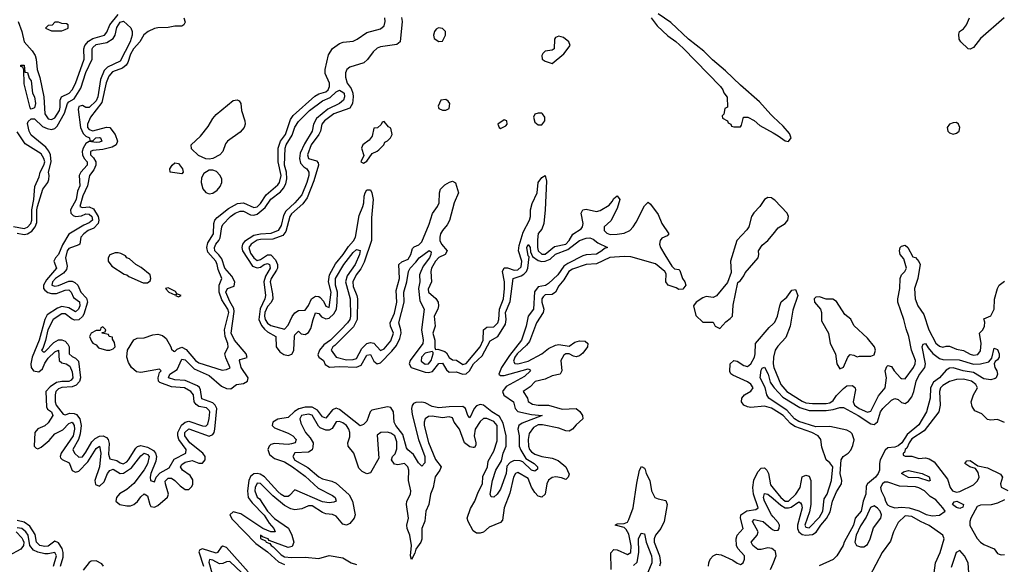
# Model space of a CAD drawing. Header units: inches. Extents: x 2710751 to 2829008, y 857003 to 965602.
# Tile 90 of 256: x 2765604 to 2771349, y 861641 to 864820. Entities that reach past the tile are written whole.
import ezdxf

# ---------------------------------------------------------------- set-up
doc = ezdxf.new("R2010")
doc.units = ezdxf.units.IN
doc.header["$MEASUREMENT"] = 0
doc.layers.add('C7866', color=7, linetype='Continuous')
doc.layers.add('C7876', color=7, linetype='Continuous')

msp = doc.modelspace()

# ---------------------------------------------------------------- linework, layer by layer
at = {"layer": 'C7866', "color": 2}
for points, elevation in [([(2765594.7, 864810), (2765616.9, 864750), (2765630.2, 864690), (2765677.2, 864637.2), (2765693.8, 864610), (2765700.2, 864590), (2765705.5, 864530), (2765722.2, 864482.2), (2765743.9, 864370), (2765750.2, 864270), (2765770, 864240.9), (2765790, 864236.5), (2765810, 864247.6), (2765835.5, 864290), (2765840.3, 864310), (2765839.8, 864350), (2765847.6, 864370), (2765892.8, 864390), (2765910.9, 864410), (2765930, 864448), (2765981, 864590), (2765977.7, 864650), (2765983.5, 864670), (2766005.7, 864694.3), (2766030, 864709.1), (2766099.6, 864730), (2766112.5, 864747.5), (2766129.7, 864790), (2766178.9, 864850)], 6), ([(2770000, 864253.3), (2769986.1, 864266.1), (2769920.6, 864340.6), (2769810, 864436.9), (2769722, 864522), (2769645.4, 864585.4), (2769595.5, 864635.5), (2769506.1, 864706.1), (2769403.9, 864803.9), (2769330, 864854)], 10), ([(2765590, 863573), (2765630, 863565.5), (2765650, 863570.2), (2765674.9, 863585.1), (2765694.5, 863610), (2765704.4, 863635.6), (2765704.2, 863710), (2765708.3, 863730), (2765738.3, 863830), (2765768.4, 863870), (2765773.7, 863886.3), (2765775.8, 863910), (2765771.3, 863930), (2765788, 863990), (2765783.9, 864030), (2765773.2, 864053.2), (2765756.1, 864076.1), (2765670, 864145.1), (2765658.7, 864170), (2765650, 864214), (2765654, 864226), (2765670, 864242), (2765690, 864242), (2765737.1, 864197.1), (2765763.8, 864183.8), (2765790, 864179.3), (2765810, 864185.5), (2765822.5, 864197.5), (2765866.3, 864273.7), (2765882.6, 864330), (2765890, 864339.5), (2765922.3, 864357.8), (2765960.3, 864419.7), (2765990, 864510.6), (2766026.2, 864590), (2766026, 864650), (2766030, 864657.1), (2766050, 864674.7), (2766113.2, 864686.8), (2766149.6, 864710), (2766160.5, 864730), (2766170, 864774), (2766190, 864804.4), (2766210.3, 864810.3), (2766251.5, 864771.5), (2766260.3, 864750), (2766261.1, 864730), (2766248.5, 864690), (2766190, 864577.6), (2766117.1, 864542.9), (2766097.5, 864522.5), (2766074.7, 864470), (2766059.1, 864370), (2766050, 864346.3), (2766010, 864306.6), (2765990, 864307.3), (2765970, 864318), (2765962.5, 864317.5), (2765950, 864314), (2765944.4, 864295.6), (2765959.1, 864190), (2765975, 864155), (2765990, 864140.3), (2766012, 864130), (2766014, 864114), (2766030, 864112), (2766048, 864130), (2766070, 864131.8), (2766076, 864130), (2766082.8, 864110), (2766070, 864104.2), (2766050, 864103.6), (2766010, 864109.7), (2765990, 864096.2), (2765973.6, 864070), (2765969, 864050), (2765971.3, 864030), (2765980.3, 864010), (2765998, 863990), (2765997, 863970), (2765961.1, 863930), (2765951.5, 863910), (2765955.2, 863850), (2765941.7, 863818.3), (2765932.7, 863770), (2765900.2, 863710), (2765901.7, 863690), (2765916, 863676), (2765930, 863671.3), (2765964.5, 863675.5), (2765990, 863685.7), (2766010, 863685.3), (2766024.2, 863670), (2766028.4, 863650), (2766010, 863633.3), (2765979, 863621), (2765890, 863568), (2765854.6, 863505.4), (2765831, 863449), (2765812.7, 863430), (2765803, 863410), (2765818, 863370), (2765759.5, 863300.5), (2765742.4, 863270), (2765742.7, 863250), (2765750, 863240.3), (2765767.5, 863227.5), (2765790, 863222), (2765818.2, 863221.8), (2765870, 863241.1), (2765890, 863242.4), (2765903.8, 863230), (2765918.5, 863198.6), (2765952, 863172), (2765955.2, 863150), (2765948, 863130), (2765930, 863114), (2765890, 863137.4), (2765850, 863145.1), (2765824.2, 863135.8), (2765763.4, 863096.6), (2765750.2, 863070), (2765716.9, 862950), (2765677.5, 862850), (2765668.2, 862810), (2765670.2, 862790), (2765684.9, 862770), (2765714.8, 862765.2), (2765737.3, 862782.7), (2765750, 862815.5), (2765770, 862843.7), (2765810, 862881.6), (2765830, 862890.4), (2765834.4, 862830), (2765850, 862817), (2765876, 862810), (2765896.7, 862796.7), (2765910, 862764.7), (2765914, 862730), (2765904.2, 862715.8), (2765890, 862707.1), (2765850, 862708.1), (2765818.7, 862701.3), (2765782.6, 862677.4), (2765756.5, 862650), (2765760.5, 862560.5), (2765767, 862547), (2765790.3, 862530), (2765797.4, 862510), (2765770, 862466.3), (2765751, 862449), (2765709.2, 862430.8), (2765691.5, 862410), (2765688.5, 862330), (2765699.3, 862319.3), (2765710, 862314.9), (2765730, 862324.9), (2765775.8, 862364.2), (2765810, 862402.6), (2765854.8, 862425.2), (2765890, 862462.4), (2765910, 862470.3), (2765922, 862450), (2765924.6, 862430), (2765915.8, 862390), (2765846.4, 862290), (2765840.4, 862270), (2765842.9, 862262.9), (2765851.9, 862251.9), (2765893, 862233), (2765910, 862187.7), (2765930, 862179.5), (2765950, 862185.3), (2766001.1, 862238.9), (2766050, 862316.3), (2766070, 862330.4), (2766077.4, 862290), (2766070.3, 862210), (2766042.3, 862130), (2766046.9, 862106.9), (2766070, 862097.6), (2766097.3, 862122.7), (2766116.3, 862170), (2766130, 862188.2), (2766150, 862195.3), (2766190, 862170.3), (2766210, 862172.9), (2766255.5, 862204.5), (2766310, 862273), (2766329.4, 862290), (2766350, 862282.4), (2766359.5, 862270), (2766350, 862227), (2766330, 862192), (2766270, 862111.8), (2766230, 862076.9), (2766187.3, 862052.7), (2766169.1, 862030.9), (2766164.9, 862010), (2766189.1, 861989.1), (2766230, 861981.5), (2766250, 861982.3), (2766270, 861990.3), (2766291.9, 862008.1), (2766310, 862034.9), (2766330, 862052.4), (2766350, 862041), (2766363.1, 861990), (2766370, 861979.1), (2766390, 861973.7), (2766410, 861983.7), (2766467.3, 862032.7), (2766471.3, 862050), (2766454.3, 862110), (2766453.6, 862126.4), (2766470, 862144.4), (2766490, 862143.1), (2766510, 862130.3), (2766539.5, 862099.5), (2766570, 862076.5), (2766590, 862078), (2766606.8, 862093.2), (2766613.4, 862106.6), (2766613.5, 862133.5), (2766598.3, 862158.3), (2766554, 862190), (2766543, 862210), (2766550, 862224), (2766570, 862236.1), (2766610, 862246), (2766650, 862230.3), (2766670, 862230.3), (2766686.9, 862250), (2766685.7, 862270), (2766673, 862290), (2766597.4, 862350), (2766567.6, 862390), (2766566.6, 862410), (2766590, 862431.4), (2766710, 862388.7), (2766730, 862397.6), (2766738.5, 862410), (2766742.8, 862430), (2766755.1, 862550), (2766745.1, 862570), (2766730, 862583.1), (2766667.3, 862607.3), (2766659.8, 862659.8), (2766653.2, 862673.2), (2766641.8, 862681.8), (2766570, 862713.3), (2766510, 862718.3), (2766472.7, 862730), (2766480.7, 862750), (2766522, 862778), (2766550, 862839.1), (2766570, 862834.4), (2766621.1, 862781.1), (2766710, 862742.4), (2766781.1, 862681.1), (2766810, 862666.7), (2766835.9, 862664.1), (2766868.7, 862690), (2766910, 862696.4), (2766934, 862710), (2766936.2, 862730), (2766896.3, 862790), (2766886.6, 862830), (2766890, 862836), (2766931.8, 862848.2), (2766926, 862870), (2766858.3, 862950), (2766837.7, 862990), (2766856, 863116), (2766853.3, 863133.3), (2766830, 863174.5), (2766807.7, 863230), (2766817.2, 863250), (2766855.2, 863264.8), (2766858.9, 863290), (2766842.5, 863322.5), (2766800.4, 863370), (2766783, 863423), (2766766.8, 863446.8), (2766743.1, 863470), (2766739.7, 863490), (2766748.3, 863510), (2766766.6, 863530), (2766774.2, 863545.8), (2766784, 863610), (2766790, 863624), (2766833.6, 863670), (2766862, 863690), (2766890, 863701.7), (2766910, 863702.6), (2766950, 863681.1), (2766970, 863679.6), (2766990, 863684.6), (2767035.6, 863724.4), (2767070, 863773.1), (2767124.9, 863815.1), (2767144.1, 863835.9), (2767157.4, 863862.6), (2767162.8, 863890), (2767160.3, 863930), (2767148.9, 863971.1), (2767152.8, 864070), (2767159.7, 864090), (2767194.7, 864145.3), (2767210, 864193.4), (2767230, 864225.5), (2767295.6, 864290), (2767370, 864346.4), (2767415.1, 864365), (2767450, 864398), (2767470, 864408), (2767490, 864397.1), (2767496.4, 864390), (2767499.5, 864370), (2767494, 864350), (2767470.6, 864330), (2767401.6, 864298.4), (2767336.7, 864243.3), (2767318.9, 864210), (2767310.2, 864170), (2767265.3, 864094.7), (2767240.2, 864039.8), (2767236.5, 864010), (2767242.9, 863982.9), (2767261.2, 863961.2), (2767279.1, 863950), (2767291.6, 863930), (2767291.3, 863910), (2767280.2, 863870), (2767250, 863798.4), (2767210.3, 863750), (2767157.1, 863702.9), (2767143.2, 863676.8), (2767130, 863618), (2767111.4, 863588.6), (2767070, 863570.9), (2767010, 863568.3), (2766970, 863559.8), (2766915.1, 863524.9), (2766903.6, 863510), (2766900.2, 863490), (2766904.9, 863470), (2766961.9, 863381.9), (2766990, 863371.2), (2767010, 863375.8), (2767030, 863390.2), (2767050, 863396.9), (2767061.6, 863390), (2767065.7, 863370), (2767037.8, 863322.2), (2767028.9, 863290), (2767038.3, 863210), (2767034.3, 863190), (2767007.4, 863132.6), (2766999.7, 863070), (2767014.8, 863034.8), (2767032.7, 863012.7), (2767050, 862997.3), (2767098, 862970), (2767099.6, 862910), (2767121.9, 862881.8), (2767145.7, 862865.7), (2767170, 862859.6), (2767191.8, 862868.2), (2767199.8, 862880.2), (2767204, 862890), (2767206.6, 862970), (2767210, 862981), (2767224.1, 862995.9), (2767230, 863001), (2767247, 862987), (2767270, 862982), (2767290, 862993), (2767302.8, 863017.2), (2767315.4, 863070), (2767330, 863107.7), (2767350, 863105.5), (2767365.1, 863085.1), (2767390, 863072.8), (2767410, 863077.8), (2767437.4, 863102.5), (2767452.1, 863130), (2767457.2, 863170), (2767458.7, 863230), (2767447.1, 863270), (2767447.6, 863310), (2767494.3, 863390), (2767550, 863461.6), (2767570, 863479.3), (2767590, 863472), (2767586.4, 863450), (2767562.3, 863390), (2767515.4, 863324.6), (2767504.9, 863290), (2767531.3, 863190), (2767534.2, 863090), (2767530.2, 863070), (2767516.9, 863050), (2767478.3, 863010), (2767416.9, 862950), (2767378.5, 862921.5), (2767352.9, 862890), (2767344.2, 862864.2), (2767350.3, 862850.3), (2767376.4, 862830), (2767386.7, 862806.7), (2767411.6, 862791.6), (2767470, 862795.9), (2767570, 862792.3), (2767596.6, 862803.4), (2767630, 862861.6), (2767650, 862864.9), (2767670, 862827.3), (2767690, 862810.4), (2767710, 862817.6), (2767775.8, 862884.2), (2767802, 862918), (2767821.3, 862958.7), (2767829.8, 862990), (2767828.6, 863010), (2767816.9, 863050), (2767846.8, 863170), (2767844.5, 863230), (2767863.5, 863290), (2767871.6, 863350), (2767882.9, 863370), (2767915.9, 863404.1), (2767934, 863430), (2767993.4, 863473.4), (2768004.7, 863464.7), (2768003, 863450), (2767994.6, 863430), (2767958.6, 863381.4), (2767943.7, 863350), (2767937.6, 863330), (2767938.7, 863290), (2767930.2, 863250), (2767939.5, 863179.5), (2767963.1, 863130), (2767948.8, 863010), (2767958, 862950), (2767956.5, 862930), (2767882, 862830), (2767875.8, 862810), (2767889, 862789), (2767970, 862762.3), (2767990, 862759.6), (2768012.9, 862767.1), (2768050, 862812), (2768070, 862814), (2768095.1, 862775.1), (2768110, 862763.1), (2768150, 862764.4), (2768190, 862750.3), (2768210, 862752.9), (2768229.1, 862770.9), (2768251.1, 862810), (2768302.4, 862857.6), (2768350, 862946), (2768393.6, 862970), (2768437.7, 863042.3), (2768441.8, 863070), (2768437.6, 863110), (2768465.5, 863174.5), (2768483.6, 863310), (2768530, 863324), (2768546, 863334), (2768560.4, 863350), (2768569.8, 863370), (2768576, 863436), (2768570, 863442), (2768562.4, 863490), (2768570, 863506.8), (2768582, 863490), (2768584, 863464), (2768596.7, 863436.7), (2768630, 863414.3), (2768650, 863408.9), (2768670, 863410.2), (2768698.9, 863421.1), (2768730, 863451.5), (2768802.3, 863477.7), (2768870, 863531.8), (2768910, 863544.4), (2768930, 863545.5), (2768950, 863539.1), (2768976.7, 863516.7), (2769034, 863490), (2769015.2, 863484.8), (2769000.7, 863470), (2768970, 863452), (2768910, 863446.6), (2768890, 863440.5), (2768802.7, 863397.3), (2768779.5, 863380.5), (2768743.1, 863330), (2768690, 863279.7), (2768671.1, 863268.9), (2768630, 863259.7), (2768608.2, 863231.8), (2768602.4, 863130), (2768570.3, 863089.7), (2768558.9, 863030), (2768531.4, 862950), (2768461, 862859.1), (2768416, 862790), (2768398.8, 862750), (2768410, 862743), (2768430, 862743.7), (2768570, 862782), (2768578.8, 862778.8), (2768584, 862770), (2768550, 862737.6), (2768442, 862678), (2768420.4, 862650), (2768428.9, 862628.9), (2768486, 862590), (2768494, 862550), (2768510, 862532.4), (2768590, 862516), (2768652, 862510), (2768535.9, 862464.1), (2768517.1, 862450), (2768510.3, 862430), (2768517.4, 862390), (2768518, 862330), (2768527.5, 862307.5), (2768558, 862258), (2768606, 862230), (2768626, 862210), (2768624.7, 862195.3), (2768610, 862185.2), (2768590, 862189.6), (2768538.9, 862238.9), (2768524.9, 862244.9), (2768490, 862246.3), (2768464.9, 862235.1), (2768446.9, 862213.1), (2768441.5, 862170), (2768410, 862079.3), (2768390, 862049.3), (2768370, 862033.2), (2768355.3, 862035.3), (2768349.5, 862049.5), (2768362.6, 862130), (2768383.1, 862190), (2768415.8, 862244.2), (2768425.7, 862290), (2768442, 862330), (2768442.6, 862390), (2768424.6, 862464.6), (2768404.1, 862504.1), (2768359.3, 862530), (2768310, 862569.6), (2768290, 862574), (2768270, 862566.6), (2768255.5, 862550), (2768230, 862495.3), (2768219, 862510), (2768206, 862550), (2768190, 862562), (2768110, 862560.4), (2768050, 862553.3), (2768010, 862562), (2767970, 862582.4), (2767950, 862586.9), (2767914.9, 862585.1), (2767901.3, 862578.7), (2767893, 862567), (2767890.3, 862550), (2767894.7, 862514.7), (2767930.2, 862370), (2767968, 862270), (2767967.3, 862232.7), (2767950, 862214), (2767930, 862233.2), (2767902, 862282), (2767868.5, 862308.5), (2767860.7, 862320.7), (2767838.6, 862398.6), (2767799.6, 862450), (2767789.8, 862469.8), (2767785.1, 862530), (2767770, 862556.2), (2767750, 862560.5), (2767659.5, 862540.5), (2767648.8, 862531.2), (2767630, 862477.2), (2767610, 862457.2), (2767590, 862448.7), (2767470, 862545.1), (2767450, 862552), (2767430, 862542), (2767390, 862494), (2767370, 862502.4), (2767340.7, 862540.7), (2767310, 862558.5), (2767270, 862557.6), (2767231.8, 862548.2), (2767207.2, 862532.8), (2767170, 862498), (2767110, 862488.2), (2767081.3, 862470), (2767077.6, 862450), (2767090, 862436.4), (2767170, 862406.7), (2767198, 862390), (2767217.1, 862370), (2767210.7, 862350), (2767190, 862343.5), (2767170, 862340.5), (2767090, 862346.2), (2767070, 862339.7), (2767058.7, 862330), (2767052.7, 862310), (2767062.3, 862282.3), (2767090, 862258), (2767150, 862238), (2767195.8, 862210), (2767270, 862155.3), (2767346.1, 862086.1), (2767430, 862042), (2767444, 862030), (2767450.7, 862010), (2767436.7, 862003.3), (2767410, 861999.6), (2767370, 862005.1), (2767210, 862076), (2767178.3, 862041.7), (2767170, 862037), (2767150, 862037.4), (2767130, 862047.4), (2767110, 862065.7), (2767032.1, 862152.1), (2767006.7, 862166.7), (2766990, 862171.3), (2766970.3, 862169.7), (2766950, 862152.3), (2766940.9, 862130), (2766932.3, 862070), (2766937.7, 862030), (2766959.5, 861999.5), (2767030, 861926.7), (2767059.9, 861879.9), (2767087.7, 861850), (2767094, 861830), (2767070, 861829.7), (2767022.9, 861850), (2766894.4, 861934.4), (2766850, 861947.8), (2766830.4, 861930), (2766843.5, 861903.5), (2766981.2, 861761.2), (2767050, 861712.8), (2767114.2, 861654.2), (2767150, 861639.1)], 2), ([(2766562, 864830), (2766570, 864806), (2766562, 864790), (2766550, 864782), (2766510, 864782.7), (2766470, 864775.1), (2766410, 864773), (2766390, 864768.3), (2766353, 864750), (2766329, 864731), (2766304.4, 864690), (2766268.1, 864650), (2766250, 864618.4), (2766235.8, 864570), (2766226.2, 864553.8), (2766203.4, 864536.6), (2766145.5, 864514.5), (2766123.6, 864490), (2766108.7, 864451.3), (2766084.2, 864335.8), (2766016.5, 864250), (2765999.1, 864210), (2766000.2, 864190), (2766010, 864178.9), (2766030, 864171.5), (2766110, 864193.4), (2766130, 864190.4), (2766160.4, 864150), (2766174.9, 864110), (2766166, 864090), (2766143.6, 864076.4), (2766090, 864062.4), (2766030, 864056.9), (2766016.3, 864050), (2766017.6, 864030), (2766033.8, 864013.8), (2766048, 863990), (2766049.1, 863970), (2766037.5, 863942.5), (2766010.5, 863910), (2766000.2, 863850), (2765972.3, 863792.3), (2765954, 863730), (2765970, 863723.1), (2766010, 863727.2), (2766035, 863715), (2766062, 863670), (2766065, 863650), (2766061.3, 863630), (2766036.6, 863603.4), (2766003.1, 863590), (2765978, 863570), (2765960.7, 863550), (2765954.9, 863510), (2765950, 863505.1), (2765890, 863484.2), (2765880.8, 863470), (2765871.6, 863430), (2765880.5, 863380.5), (2765878, 863362), (2765859.8, 863340.2), (2765812, 863310), (2765795.3, 863290), (2765790.7, 863270.7), (2765810, 863264.4), (2765830, 863268.1), (2765890, 863293.1), (2765910, 863293.1), (2765926.4, 863286.4), (2765942.3, 863270), (2765960.3, 863230), (2765993.7, 863193.7), (2765999.2, 863170), (2765978.7, 863101.3), (2765970, 863086.6), (2765950, 863068.7), (2765925.7, 863065.7), (2765910, 863072), (2765870, 863102.2), (2765850, 863102.7), (2765799.5, 863070), (2765768.5, 863010), (2765753.8, 862946.2), (2765739, 862901), (2765731, 862890), (2765741.1, 862881.1), (2765750, 862881.6), (2765803.7, 862936.3), (2765829.8, 862950.2), (2765850, 862950.3), (2765870, 862942.3), (2765885.6, 862925.6), (2765892.7, 862910), (2765892.4, 862870), (2765910, 862854), (2765930, 862844.6), (2765946.2, 862826.2), (2765959, 862730), (2765953, 862707), (2765933.3, 862686.7), (2765910, 862676.2), (2765850, 862673.3), (2765830, 862665.1), (2765814.9, 862650), (2765810.3, 862630), (2765810.3, 862590), (2765817.6, 862570), (2765857.5, 862517.5), (2765870, 862512.7), (2765897.3, 862522.8), (2765921.8, 862521.8), (2765934.7, 862514.7), (2765954.3, 862490), (2765963.5, 862450), (2765957.2, 862402.8), (2765946.4, 862370), (2765914, 862310), (2765923, 862290), (2765950, 862265.5), (2765970, 862268.5), (2765990, 862294.9), (2766024.3, 862355.7), (2766044.3, 862375.7), (2766070, 862389.1), (2766090.8, 862390), (2766110, 862381.3), (2766120.3, 862370), (2766125.4, 862345.4), (2766122.8, 862282.8), (2766130, 862257.3), (2766170, 862245.7), (2766190, 862232.4), (2766207.7, 862227.7), (2766230, 862239.5), (2766238.9, 862250), (2766281.6, 862318.4), (2766291.9, 862328.1), (2766310, 862334.3), (2766350, 862325.4), (2766384.9, 862304.9), (2766396.9, 862290), (2766401.8, 862270), (2766398, 862242), (2766368.9, 862170), (2766365.5, 862150), (2766366.8, 862130), (2766390, 862122), (2766400.9, 862150), (2766424.5, 862175.5), (2766476.3, 862203.7), (2766505.7, 862254.3), (2766574, 862290), (2766574.7, 862310), (2766532.3, 862370), (2766526, 862390), (2766527.3, 862410), (2766547.3, 862452.7), (2766569.8, 862470.2), (2766590, 862475.3), (2766671.1, 862448.9), (2766690, 862447.2), (2766701.7, 862458.3), (2766710, 862492), (2766713.1, 862530), (2766710, 862539.3), (2766693.7, 862553.7), (2766650, 862561.7), (2766633.3, 862573.3), (2766622.3, 862590), (2766617.3, 862630), (2766602.9, 862650), (2766565.2, 862670), (2766490, 862677.6), (2766422.3, 862702.3), (2766414.7, 862710), (2766412.1, 862730), (2766419.5, 862760.5), (2766429, 862770), (2766418.9, 862778.9), (2766310, 862760.9), (2766284.9, 862764.9), (2766256.4, 862790), (2766239.3, 862819.3), (2766229.8, 862850), (2766233.3, 862890), (2766270, 862951.8), (2766290, 862961.7), (2766330, 862962.3), (2766380.5, 862979.5), (2766410, 862984), (2766436.5, 862976.5), (2766458.6, 862958.6), (2766486.5, 862910), (2766490, 862896), (2766504, 862884), (2766510, 862882.8), (2766523.1, 862896.9), (2766550, 862907.4), (2766575.4, 862895.4), (2766630, 862830.4), (2766650, 862817.4), (2766786, 862774), (2766810, 862777.3), (2766831.8, 862788.2), (2766806, 862846), (2766801.3, 862870), (2766819.5, 862910), (2766818.7, 862930), (2766802, 862970), (2766799.8, 863010), (2766824.4, 863110), (2766818.4, 863130), (2766783.9, 863183.9), (2766768.5, 863230), (2766766.9, 863270), (2766782.9, 863310), (2766761.5, 863361.5), (2766756.2, 863390), (2766748.4, 863410), (2766702.3, 863462.3), (2766696.8, 863490), (2766702.6, 863517.4), (2766735.3, 863570), (2766736, 863630), (2766743.5, 863650), (2766755.5, 863664.5), (2766823.1, 863716.9), (2766873.9, 863746.1), (2766910, 863750.4), (2766970, 863723.6), (2766990, 863727.2), (2767010, 863746.3), (2767042.7, 863797.3), (2767110, 863855.3), (2767119.8, 863870), (2767129.8, 863910), (2767111.6, 863990), (2767111.8, 864070), (2767125.7, 864110), (2767155.8, 864150), (2767183.2, 864236.8), (2767200.2, 864259.8), (2767326.4, 864373.6), (2767350, 864386.7), (2767390, 864399), (2767403.5, 864410), (2767411.1, 864430), (2767411.6, 864450), (2767385.7, 864505.7), (2767385.7, 864530), (2767405.2, 864614.8), (2767428.5, 864651.5), (2767470, 864680.7), (2767491.9, 864688.1), (2767550, 864694.9), (2767574, 864706), (2767630, 864744.4), (2767710, 864766), (2767730, 864783), (2767737.3, 864810), (2767733.7, 864830)], 6), ([(2767831.9, 864831.9), (2767835.8, 864810), (2767823.8, 864690), (2767804.8, 864675.2), (2767710, 864661), (2767690, 864652.8), (2767667.3, 864632.7), (2767633, 864587), (2767611.2, 864568.8), (2767530, 864542.6), (2767512.4, 864530), (2767504.2, 864510), (2767505.1, 864485.1), (2767514.9, 864450), (2767537.6, 864417.6), (2767548, 864390), (2767550.3, 864370), (2767544.9, 864330), (2767530, 864303.6), (2767436.3, 864270), (2767382, 864230), (2767366.5, 864210), (2767358.3, 864170), (2767349, 864150), (2767304.2, 864090), (2767283.1, 864030), (2767288.4, 864010), (2767336, 863996), (2767344.9, 863984.9), (2767347.2, 863970), (2767320.9, 863879.1), (2767280.6, 863779.4), (2767255.5, 863744.5), (2767190, 863686), (2767180.7, 863670), (2767157.1, 863582.9), (2767139, 863561), (2767081, 863539), (2767010, 863537), (2766990, 863532.2), (2766953.7, 863510), (2766940.7, 863490), (2766950, 863457.6), (2766970, 863428.8), (2766990, 863414.9), (2767010, 863419.6), (2767050, 863447.6), (2767070, 863447.2), (2767097.4, 863417.4), (2767108.1, 863390), (2767108.2, 863370), (2767103.1, 863356.9), (2767070.3, 863310), (2767066.4, 863290), (2767080, 863220), (2767080.8, 863190), (2767072, 863168), (2767050, 863146), (2767034.7, 863110), (2767032.7, 863090), (2767036.9, 863070), (2767050, 863047.4), (2767070, 863034), (2767150, 863013.4), (2767170, 863037.3), (2767193.7, 863086.3), (2767210, 863108.2), (2767230, 863121.6), (2767270, 863124), (2767290, 863151), (2767307, 863190), (2767330, 863206), (2767350, 863203.8), (2767358, 863198), (2767376.3, 863176.3), (2767390, 863146.8), (2767410, 863140.7), (2767420.9, 863230), (2767405.7, 863290), (2767411.9, 863330), (2767446.3, 863393.7), (2767492.3, 863450), (2767523.3, 863496.7), (2767552, 863528), (2767563.5, 863550), (2767583.9, 863676.1), (2767606.3, 863730), (2767612.3, 863750), (2767614.5, 863790), (2767619.5, 863810), (2767630, 863826.8), (2767650, 863826), (2767659.1, 863810), (2767665.5, 863770), (2767656.2, 863663.8), (2767656.5, 863530), (2767614.7, 863405.3), (2767594.6, 863365.4), (2767566.5, 863330), (2767548, 863290), (2767550, 863262.8), (2767571.8, 863210), (2767575.6, 863190), (2767573.1, 863070), (2767552.4, 863027.6), (2767442.7, 862917.2), (2767430.7, 862910), (2767422, 862890), (2767451, 862850), (2767510, 862834), (2767550, 862835.3), (2767570, 862842), (2767599.5, 862900.5), (2767630, 862928.8), (2767650, 862935.8), (2767670, 862932.4), (2767710, 862888.4), (2767730, 862897.6), (2767770, 862946), (2767784.7, 862990), (2767767.3, 863030), (2767765.6, 863050), (2767790, 863107.3), (2767804.4, 863170), (2767801.3, 863238.7), (2767819.8, 863310), (2767815.6, 863390), (2767833.4, 863406.6), (2767870, 863422), (2767886.6, 863450), (2767896.1, 863483.9), (2767906, 863494), (2767933.5, 863506.5), (2767950, 863524), (2767993.2, 863626.8), (2768012.3, 863687.8), (2768042.4, 863730), (2768051.3, 863750), (2768053.6, 863810), (2768059.5, 863830), (2768083.8, 863856.2), (2768111.1, 863871.1), (2768130, 863878), (2768146.8, 863866.8), (2768164.9, 863810), (2768138.7, 863750), (2768112.6, 863647.4), (2768098.2, 863621.8), (2768070, 863589.2), (2768059.3, 863570), (2768054.9, 863550), (2768055.5, 863530), (2768066, 863510), (2768097.3, 863470), (2768086.8, 863450), (2768050, 863431.3), (2768030.3, 863410), (2768007.2, 863370), (2768002, 863350), (2768006.7, 863290), (2767986.9, 863246.9), (2767989.1, 863229.1), (2768032.1, 863192.1), (2768045.5, 863170), (2768047.7, 863150), (2768043, 863130), (2768023.1, 863090), (2768028, 863030), (2768014.8, 862990), (2768025.5, 862950), (2768026, 862906), (2768030, 862894), (2768044, 862896), (2768083.7, 862883.7), (2768094.9, 862874.9), (2768110, 862848), (2768130, 862834.9), (2768153.3, 862833.3), (2768190, 862806.7), (2768210, 862812.7), (2768290.9, 862910), (2768307.6, 862950), (2768309.7, 863010.3), (2768330, 863024.4), (2768370, 863027), (2768393.7, 863050), (2768400.4, 863070), (2768402.7, 863130), (2768426.3, 863190), (2768433.1, 863250), (2768432.1, 863290), (2768420.5, 863350), (2768430, 863370.5), (2768450, 863372), (2768490, 863358.2), (2768510, 863359.1), (2768530, 863376.3), (2768533.6, 863410), (2768514.2, 863470), (2768517.4, 863502.6), (2768540.9, 863579.1), (2768578.3, 863650), (2768584, 863670), (2768584.7, 863710), (2768593.6, 863746.4), (2768624.2, 863810), (2768629.5, 863870), (2768650, 863898.8), (2768670.6, 863910.6), (2768677.1, 863877.1), (2768670.3, 863710), (2768661.7, 863630), (2768650, 863597.2), (2768628.9, 863571.1), (2768624.7, 863535.3), (2768625, 863490), (2768630, 863470.7), (2768650, 863451.7), (2768670, 863450.3), (2768725, 863495), (2768791, 863509), (2768809.7, 863530), (2768831.8, 863568.2), (2768880.1, 863599.9), (2768887.6, 863610), (2768891.3, 863630), (2768880.9, 863690), (2768890, 863710.7), (2768910, 863714), (2768970, 863701), (2768990, 863706), (2769042.7, 863737.3), (2769061.5, 863758.5), (2769070, 863776), (2769090, 863791), (2769106, 863770), (2769090, 863718), (2769053.8, 863646.2), (2769014, 863610), (2769014, 863590), (2769030, 863574), (2769050, 863566), (2769090, 863567.2), (2769130, 863574.4), (2769163.7, 863590), (2769183.6, 863610), (2769201.3, 863638.7), (2769250, 863734), (2769270, 863754), (2769283.6, 863743.6), (2769330, 863682), (2769350.5, 863630.5), (2769391.3, 863570), (2769382, 863558), (2769350, 863544), (2769340.7, 863530), (2769338, 863510), (2769343.8, 863490), (2769367.4, 863447.4), (2769410, 863382), (2769424.7, 863364.7), (2769450, 863362), (2769455.3, 863355.3), (2769471, 863310), (2769484.7, 863290), (2769491, 863270), (2769473.2, 863246.8), (2769450, 863245.2), (2769434.8, 863254.8), (2769388, 863270), (2769374, 863290), (2769376.4, 863336.4), (2769368, 863350), (2769314.2, 863394.2), (2769170, 863436.4), (2769130, 863437.6), (2769048.2, 863431.8), (2768970, 863394.3), (2768910, 863391.1), (2768830, 863364), (2768807.2, 863350), (2768778.4, 863301.6), (2768750, 863266.6), (2768730, 863229.4), (2768710, 863215.6), (2768670, 863213.3), (2768657.6, 863202.4), (2768650.5, 863190), (2768650.4, 863170), (2768661.3, 863130), (2768657.6, 863110), (2768618.7, 863050), (2768578.5, 862941.5), (2768560.7, 862919.3), (2768506.2, 862870), (2768492.7, 862850), (2768486, 862826), (2768492.4, 862812.4), (2768510, 862810.3), (2768570, 862827.2), (2768650, 862868.4), (2768690, 862900.5), (2768730, 862920.7), (2768750, 862924), (2768810, 862914.8), (2768843.5, 862936.5), (2768870, 862946), (2768902.5, 862942.5), (2768918.8, 862930), (2768916.3, 862910), (2768890, 862872.3), (2768870, 862857.6), (2768850, 862852), (2768834.8, 862854.8), (2768810, 862869.2), (2768790, 862869.2), (2768779.1, 862860.9), (2768760.5, 862830), (2768767.7, 862770), (2768757.3, 862750), (2768710, 862740.7), (2768670, 862721.3), (2768612.4, 862707.6), (2768582.6, 862677.4), (2768541, 862650), (2768567.7, 862610), (2768571.1, 862591.1), (2768595.3, 862575.3), (2768628.8, 862568.8), (2768690, 862568.7), (2768770, 862547.2), (2768850, 862550.5), (2768871.8, 862531.8), (2768887.7, 862510), (2768890.5, 862489.5), (2768850, 862454.5), (2768830, 862429.5), (2768810, 862418.7), (2768790, 862419.7), (2768750, 862434.7), (2768654.9, 862454.9), (2768630, 862454.8), (2768601.1, 862438.9), (2768576.5, 862403.5), (2768570.4, 862370), (2768572, 862330), (2768579.5, 862310), (2768590, 862297.6), (2768610, 862283.2), (2768650, 862269.1), (2768710, 862260.3), (2768746.4, 862246.4), (2768791.3, 862210), (2768810, 862166), (2768804.7, 862150), (2768790, 862135.3), (2768766, 862146), (2768731.7, 862151.7), (2768710, 862146.6), (2768690, 862132.7), (2768680.4, 862110), (2768670.7, 862050), (2768650, 862032.7), (2768630, 862038), (2768610, 862059.3), (2768590.9, 862090.9), (2768570, 862140.7), (2768510, 862176.2), (2768496, 862170), (2768485.3, 862150), (2768463.1, 862056.9), (2768430.7, 861970), (2768421.4, 861898.6), (2768410, 861885.2), (2768342.5, 861857.5), (2768310, 861828.7), (2768290, 861822), (2768270, 861822), (2768250, 861835.3), (2768220.7, 861890), (2768214.5, 861910), (2768233.5, 861966.5), (2768259.5, 862010), (2768278.6, 862061.4), (2768303.6, 862110), (2768306.2, 862153.8), (2768333.6, 862210), (2768336.5, 862243.5), (2768370, 862302), (2768390, 862362), (2768389.7, 862450), (2768370, 862474.5), (2768330, 862490.9), (2768310, 862491.2), (2768290, 862473.6), (2768261.5, 862430), (2768255.8, 862390), (2768266, 862350), (2768264.7, 862335.3), (2768256.9, 862323.1), (2768250, 862322), (2768230, 862326), (2768199.5, 862350), (2768171.1, 862430), (2768139.3, 862470), (2768130, 862495.3), (2768110, 862501.2), (2768070, 862495.1), (2768010, 862506), (2767990, 862502.9), (2767970.4, 862489.6), (2767963.7, 862470), (2767964.2, 862450), (2767988.4, 862351.6), (2768030, 862253.4), (2768062.8, 862210), (2768056, 862190), (2768028.8, 862151.2), (2768016.5, 862090), (2768000.8, 862050), (2767990.3, 861990), (2767973.7, 861950), (2767968.4, 861891.6), (2767950.4, 861849.6), (2767950, 861788), (2767944, 861770), (2767916, 861730), (2767910, 861706), (2767890, 861668.7), (2767884, 861690), (2767889.3, 861750.7), (2767879.5, 861810), (2767865.1, 861850), (2767862.9, 861870), (2767871.6, 861910), (2767860.9, 861990), (2767862.7, 862010), (2767883.6, 862050), (2767885.6, 862070), (2767873, 862130), (2767874, 862190), (2767869.2, 862210), (2767850, 862229.2), (2767810, 862220.9), (2767790, 862225.2), (2767772.7, 862250), (2767779.3, 862270), (2767793.9, 862286.1), (2767804.4, 862315.6), (2767805.3, 862354.7), (2767792.3, 862390), (2767770, 862405.4), (2767748.3, 862411.7), (2767710.5, 862409.5), (2767690, 862394), (2767699.5, 862260.5), (2767650, 862175.3), (2767630, 862168.7), (2767602.5, 862182.5), (2767582.7, 862202.7), (2767553.6, 862290), (2767520.9, 862330), (2767518.4, 862350), (2767530, 862384.7), (2767531.1, 862410), (2767524.7, 862430), (2767510, 862451.5), (2767490, 862467.3), (2767470, 862475.1), (2767450, 862471.8), (2767426.7, 862433.3), (2767410, 862423.7), (2767390, 862422.9), (2767357.7, 862437.7), (2767347.8, 862447.8), (2767310, 862511.1), (2767290, 862518), (2767248.5, 862510), (2767239.5, 862490), (2767245.3, 862465.3), (2767270.7, 862410), (2767299.5, 862379.5), (2767317.3, 862350), (2767315.2, 862324.8), (2767310.4, 862309.6), (2767290, 862295.1), (2767210, 862291.2), (2767197.1, 862270), (2767210, 862248.9), (2767284.9, 862205), (2767350, 862150.4), (2767370, 862139.5), (2767425.3, 862125.3), (2767450, 862113.4), (2767525.5, 862045.5), (2767545.5, 862010), (2767560.7, 861930), (2767554.8, 861910), (2767530, 861879.3), (2767510, 861869.4), (2767490, 861874.5), (2767450, 861922), (2767430, 861931.5), (2767390, 861936.3), (2767370, 861943.6), (2767310, 861982.4), (2767290, 861981.6), (2767250, 861964.5), (2767210, 861959.6), (2767185.3, 861965.3), (2767150, 861984.2), (2767080.8, 862040.8), (2767010, 862112.8), (2766990, 862115.1), (2766977, 862090), (2766975.3, 862070), (2766990, 862033.4), (2767002.5, 862022.5), (2767050, 861950.3), (2767090, 861908.9), (2767172.1, 861852.1), (2767192.7, 861810), (2767203, 861770), (2767194.6, 861745.4), (2767170, 861738), (2767060.1, 861780.1), (2767054.5, 861790), (2767020.7, 861800.7), (2767010, 861811.1), (2767008.2, 861791.8), (2767037.5, 861777.5), (2767042.8, 861770), (2767063, 861763), (2767070.8, 861750), (2767083.1, 861743.1), (2767130, 861696.3), (2767150, 861684.6), (2767190, 861680.4), (2767270, 861683.1), (2767350, 861675.3), (2767410, 861692.4), (2767490, 861679.1), (2767538, 861650), (2767570, 861640.5)], 6), ([(2769288.4, 864830), (2769323.4, 864783.4), (2769385.5, 864725.5), (2769432.8, 864692.8), (2769474.2, 864654.2), (2769693, 864430), (2769706.8, 864410), (2769713, 864393), (2769731.6, 864368.4), (2769734, 864310), (2769718, 864302), (2769711.6, 864268.4), (2769702, 864258), (2769705.4, 864245.4), (2769734, 864230), (2769738, 864218), (2769754, 864210), (2769758, 864198), (2769770, 864194), (2769810, 864194), (2769816.4, 864203.6), (2769828, 864250), (2769852, 864250), (2769890, 864230.4), (2769922.9, 864202.9), (2770000, 864159.1)], 10), ([(2765567, 863613), (2765630, 863601), (2765650.4, 863609.6), (2765669.8, 863630), (2765675, 863650), (2765674.1, 863710), (2765686.2, 863770), (2765693.2, 863846.8), (2765717.1, 863902.9), (2765722.6, 863930), (2765744.8, 863970), (2765750.8, 863990), (2765745.7, 864010), (2765730, 864036.3), (2765636.1, 864096.1), (2765590, 864165.2)], 6), ([(2770000, 863773), (2769990, 863779.3), (2769970, 863780.9), (2769950, 863769.3), (2769922, 863730), (2769887.1, 863692.9), (2769873.4, 863670), (2769858, 863610), (2769847.5, 863592.5), (2769788.7, 863531.3), (2769751, 863410), (2769755.3, 863344.7), (2769734.8, 863285.2), (2769670, 863208.7), (2769650, 863198), (2769610, 863204), (2769590, 863196), (2769551.3, 863170), (2769536, 863150), (2769550, 863094), (2769590, 863054), (2769650, 863054), (2769662, 863030), (2769690, 863018), (2769723.7, 863056.3), (2769750, 863074.8), (2769762.7, 863090), (2769766, 863154), (2769794, 863286), (2769810, 863298), (2769830, 863324.7), (2769837.5, 863342.5), (2769912.7, 863430), (2769917.2, 863450), (2769914, 863470), (2769936.5, 863503.5), (2769970, 863530.8), (2770000, 863568.1)], 10), ([(2770000, 862546.7), (2769990, 862552.9), (2769950, 862563.1), (2769870, 862556.2), (2769850, 862559.5), (2769830, 862569.4), (2769815.1, 862590), (2769818, 862610), (2769833.2, 862630), (2769870, 862651), (2769882.7, 862670), (2769870, 862692), (2769850, 862706.6), (2769764.5, 862744.5), (2769752.9, 862752.9), (2769746.6, 862766.6), (2769749.4, 862810.6), (2769770, 862831), (2769790, 862826), (2769830, 862801), (2769850, 862796), (2769870, 862810.8), (2769890.7, 862849.3), (2769896, 862870), (2769898, 862930), (2769977.1, 863022.9), (2770000, 863045.1)], 6), ([(2770000, 862593), (2769974.5, 862610), (2769962.4, 862630), (2769953.6, 862673.6), (2769925.1, 862730), (2769930, 862774), (2769935.3, 862784.7), (2769948.9, 862791.1), (2769971.7, 862750), (2769983.7, 862703.7), (2770000, 862678.5)], 2), ([(2769055.4, 861610), (2769052.3, 861707.7), (2769070, 861727.3), (2769090, 861725.5), (2769150, 861697.1), (2769169.6, 861710.4), (2769172.3, 861747.7), (2769157.6, 861817.6), (2769143.3, 861843.3), (2769130, 861855.3), (2769078, 861870), (2769090, 861876), (2769130, 861878.8), (2769150, 861886.8), (2769158, 861902), (2769182.9, 861970), (2769205.6, 862114.4), (2769221.2, 862190), (2769231.3, 862211.3), (2769250, 862202), (2769254, 862194), (2769258.8, 862170), (2769280.7, 862130), (2769290.6, 862070), (2769310, 862031), (2769330, 862022), (2769373.2, 862013.2), (2769382, 861990), (2769364.4, 861890), (2769344.4, 861850), (2769314, 861810), (2769306.5, 861790), (2769306, 861770), (2769336.9, 861690), (2769342.7, 861650), (2769337.4, 861630)], 6), ([(2769622.9, 861630), (2769624.5, 861650), (2769632.3, 861670), (2769649.6, 861690.4), (2769670, 861699.1), (2769696.7, 861696.7), (2769765.1, 861665.1), (2769790, 861646.4), (2769810, 861640.5), (2769825.2, 861650), (2769832.3, 861670), (2769832.3, 861690), (2769793.4, 861733.4), (2769786.6, 861750), (2769784.5, 861790), (2769789.6, 861810.4), (2769825.2, 861850), (2769809.4, 861910), (2769812.3, 861930), (2769847.4, 861952.6), (2769898.9, 861961.1), (2769913.6, 861970), (2769885.7, 862050), (2769881.1, 862090), (2769887.4, 862132.6), (2769910, 862180.7), (2769930, 862202), (2769950, 862204), (2769964, 862190), (2769974, 862170), (2769984.3, 862104.3), (2770000, 862085.4)], 6), ([(2770000, 861918.3), (2769989.7, 861929.7), (2769949.7, 862010), (2769943, 862030), (2769950, 862053.4), (2769970, 862050.3), (2770000, 862024.5)], 2), ([(2765841.8, 861630), (2765857.3, 861682.7), (2765858.4, 861710), (2765852.3, 861732.3), (2765830, 861765.6), (2765810, 861776.2), (2765770, 861746.2), (2765750, 861743.8), (2765722, 861750), (2765702.4, 861770), (2765695, 861815), (2765664, 861864), (2765630, 861886.8), (2765590, 861896.2)], 2), ([(2765801, 861630), (2765818.9, 861690), (2765810, 861709.3), (2765770, 861701.1), (2765750, 861702.6), (2765710, 861712), (2765684.1, 861724.1), (2765663.6, 861750), (2765654, 861810), (2765639.6, 861830), (2765616, 861850), (2765590, 861853.7)], 6), ([(2770000, 861726.5), (2769992.5, 861732.5), (2769970, 861736.9), (2769930, 861727), (2769910, 861727), (2769880.9, 861750), (2769872.7, 861770), (2769907.6, 861810), (2769911.8, 861830), (2769879.5, 861890), (2769890, 861902), (2769942.8, 861890), (2769988.9, 861848.9), (2770000, 861842.7)], 2), ([(2765583.7, 861830), (2765616.2, 861796.2), (2765623.1, 861783.1), (2765627.2, 861770), (2765625.3, 861750), (2765611.5, 861728.5), (2765538, 861690)], 6), ([(2769186.2, 861633.8), (2769206.4, 861653.6), (2769217.3, 861710), (2769214.5, 861790), (2769230, 861822.8), (2769250, 861818), (2769259.5, 861770), (2769290, 861690.8), (2769292.7, 861670), (2769291.6, 861650), (2769260.2, 861570)], 2), ([(2766937, 861597), (2766810, 861739.6), (2766790, 861747), (2766779.3, 861740.7), (2766759.1, 861710), (2766750, 861705.1), (2766670, 861731.2), (2766655.6, 861724.4), (2766650, 861714), (2766675.6, 861630)], 2), ([(2766092.3, 861630), (2766082.8, 861642.8), (2766050, 861660.3), (2766021.8, 861658.2), (2766009.2, 861650.8), (2765973.9, 861606.1)], 2), ([(2766899.8, 861590), (2766830, 861656.3), (2766810, 861655.6), (2766790, 861644.5), (2766770, 861644.2), (2766730, 861664.7), (2766710.9, 861669.1), (2766706.8, 861653.2), (2766724.9, 861590)], 6), ([(2769985.1, 861610), (2770000, 861645.9)], 2)]:
    msp.add_lwpolyline(points, dxfattribs=dict(at, elevation=elevation))
for points, elevation in [([(2765830, 864806), (2765810, 864806), (2765792.7, 864787.3), (2765770, 864786), (2765754, 864770), (2765790, 864754), (2765850, 864754), (2765870, 864762), (2765886, 864770), (2765886, 864790), (2765876.4, 864796.4), (2765850, 864798)], 10), ([(2768048, 864772), (2768034.8, 864765.2), (2768024.7, 864750), (2768018, 864730), (2768022, 864710), (2768050, 864692), (2768070, 864694), (2768089, 864730), (2768089, 864750), (2768070, 864769)], 10), ([(2768750, 864724), (2768730, 864715.3), (2768725.4, 864705.4), (2768722, 864650), (2768710, 864642), (2768670, 864635.3), (2768656.9, 864623.1), (2768651.3, 864610), (2768652, 864590), (2768670, 864578), (2768710, 864564.7), (2768779, 864621), (2768815.3, 864670), (2768808, 864690), (2768776.5, 864716.5)], 10), ([(2765670, 864298), (2765665.2, 864305.2), (2765630, 864446), (2765627.3, 864527.3), (2765622, 864542), (2765610, 864546), (2765610, 864554), (2765630, 864554), (2765634, 864514), (2765650, 864512), (2765658.8, 864478.8), (2765670, 864462), (2765678.8, 864390), (2765690.4, 864370), (2765696.3, 864330), (2765690, 864306)], 2), ([(2766710, 864004.8), (2766690, 864007.8), (2766647.4, 864027.4), (2766606.2, 864066.2), (2766604.8, 864090), (2766659.4, 864140.6), (2766704.1, 864195.9), (2766730, 864243.1), (2766750, 864266.3), (2766850, 864347.6), (2766872.8, 864352.8), (2766885.5, 864345.5), (2766894.4, 864330), (2766897.6, 864290), (2766917.8, 864230), (2766918.8, 864210), (2766913.4, 864190), (2766890, 864163.5), (2766816, 864110), (2766805.5, 864094.5), (2766789, 864050), (2766771.7, 864030), (2766730, 864008.7)], 6), ([(2768090, 864354), (2768062, 864350), (2768045.4, 864314.6), (2768050, 864302), (2768070, 864292), (2768090, 864292), (2768110, 864302), (2768114, 864330), (2768104, 864344)], 10), ([(2768650, 864274), (2768630, 864274), (2768610, 864268), (2768602.8, 864250), (2768610, 864222), (2768630, 864206), (2768650, 864206), (2768668.7, 864230), (2768668, 864250), (2768655.3, 864270)], 10), ([(2767730, 864226), (2767718, 864222), (2767712.7, 864207.3), (2767691.6, 864188.4), (2767670, 864186), (2767659.8, 864140.2), (2767642.8, 864117.2), (2767606, 864090), (2767598, 864070), (2767612, 864028), (2767594, 863990), (2767610, 863982), (2767630, 863994), (2767661.2, 864038.8), (2767690, 864052), (2767699, 864061), (2767728, 864090), (2767735.3, 864104.7), (2767750, 864112), (2767768, 864130), (2767778, 864150), (2767770, 864186), (2767755.3, 864195.3)], 10), ([(2768430, 864235.3), (2768394, 864210), (2768402, 864190), (2768410, 864184.7), (2768440.4, 864199.6), (2768448, 864210), (2768446, 864230)], 10), ([(2766550, 863920.9), (2766482, 863930), (2766480.9, 863950), (2766492.7, 863970), (2766510, 863984.9), (2766530, 863980.5), (2766553.7, 863950), (2766557.1, 863930)], 6), ([(2766730, 863941.2), (2766710, 863941.2), (2766678, 863922), (2766664, 863896), (2766662, 863870), (2766673, 863833), (2766690, 863811), (2766710, 863802.8), (2766730, 863806.8), (2766756.2, 863823.8), (2766774, 863846), (2766782.7, 863870), (2766782.7, 863890), (2766772.5, 863912.5), (2766752.7, 863932.7)], 10), ([(2766178, 863458), (2766162, 863458), (2766130, 863448), (2766121, 863430), (2766121, 863410), (2766141.1, 863381.1), (2766214, 863334), (2766230, 863330.7), (2766241.4, 863321.4), (2766323.5, 863283.5), (2766350, 863282.8), (2766365.2, 863294.8), (2766369.2, 863310), (2766365.2, 863330), (2766312.7, 863372.7), (2766282, 863390), (2766244.7, 863424.7), (2766230, 863429.2), (2766220.4, 863440.4), (2766194.6, 863454.6)], 10), ([(2766470, 863255.3), (2766454, 863250), (2766474, 863230), (2766510, 863214), (2766518, 863218), (2766514, 863210), (2766530, 863202), (2766546, 863210), (2766520.4, 863220.4), (2766513.6, 863233.6)], 10), ([(2766090, 863026), (2766078, 863022), (2766074, 863006), (2766050, 863006), (2766022, 862990), (2766012, 862970), (2766023.6, 862943.6), (2766031.6, 862931.6), (2766050, 862922), (2766064.7, 862904.7), (2766110, 862891.3), (2766130, 862891.3), (2766150, 862898), (2766162, 862910), (2766156.4, 862936.4), (2766146, 862954), (2766146, 862966), (2766126, 862970), (2766122, 862982), (2766086, 862990), (2766086, 862994), (2766102, 862998), (2766106, 863010)], 10), ([(2768010, 862882), (2767970, 862872.8), (2767947.6, 862850), (2767946.2, 862826.2), (2767970, 862809), (2767990, 862810.6), (2768005.1, 862830), (2768017.2, 862870), (2768017.2, 862877.2)], 6)]:
    msp.add_lwpolyline(points, close=True, dxfattribs=dict(at, elevation=elevation))
at = {"layer": 'C7876', "color": 2}
for points, elevation in [([(2771347.3, 864830), (2771210.4, 864710), (2771170, 864657.2), (2771150, 864647), (2771138, 864650), (2771095.3, 864690), (2771085.2, 864705.2), (2771084, 864736), (2771088.4, 864751.6), (2771110, 864766), (2771128, 864790), (2771146, 864830)], 6), ([(2770000, 864159.1), (2770030, 864142), (2770070, 864113), (2770090, 864108.2), (2770104.5, 864130), (2770095.5, 864155.5), (2770059.1, 864199.1), (2770000, 864253.3)], 10), ([(2770000, 863568.1), (2770030, 863605.5), (2770069.4, 863630), (2770085.6, 863650), (2770089.6, 863670), (2770082, 863690), (2770010, 863766.6), (2770000, 863773)], 10), ([(2770000, 863045.1), (2770010, 863054.8), (2770025.6, 863090), (2770038.4, 863150), (2770047.7, 863172.3), (2770079.1, 863200.9), (2770110, 863241), (2770130, 863244.7), (2770144, 863210), (2770115.6, 863124.4), (2770100.3, 863030), (2770075, 862965), (2770026.9, 862913.1), (2770011.8, 862890), (2770001.5, 862850), (2770000.2, 862810), (2770004.4, 862790), (2770044.4, 862690), (2770079.5, 862650), (2770170, 862592.9), (2770190, 862583.9), (2770230, 862578.6), (2770310, 862578.5), (2770330, 862582.8), (2770350, 862597.1), (2770370, 862625.5), (2770410, 862667.7), (2770430, 862682), (2770463.5, 862683.5), (2770478.8, 862670), (2770479.9, 862659.9), (2770467.2, 862590), (2770474.4, 862570), (2770502, 862550), (2770551.5, 862528.5), (2770570, 862534.8), (2770615.1, 862624.9), (2770654, 862670), (2770660.9, 862730), (2770654, 862770), (2770664.1, 862795.9), (2770670, 862801), (2770690, 862796), (2770706, 862770), (2770742.8, 862730), (2770750, 862724.9), (2770770, 862724), (2770819.6, 862790), (2770829.6, 862810), (2770831.3, 862830), (2770807.8, 862890), (2770791.8, 862970), (2770775.4, 863015.4), (2770763, 863070), (2770727, 863170), (2770727, 863190), (2770739.7, 863250), (2770740.9, 863310), (2770749.2, 863330), (2770769, 863350), (2770779, 863370), (2770763.1, 863423.1), (2770742, 863450), (2770738, 863470), (2770742, 863490), (2770750, 863498), (2770770, 863502.8), (2770786, 863490), (2770815.3, 863435.3), (2770830, 863430.7), (2770850.9, 863409.1), (2770857.3, 863390), (2770854.8, 863370), (2770844.9, 863310), (2770824.9, 863250), (2770828.5, 863190), (2770845.3, 863150), (2770879.4, 863099.4), (2770909, 863009), (2770950, 862930.8), (2770970, 862913.4), (2770990, 862908), (2771010, 862914.8), (2771030, 862914.8), (2771070, 862897.1), (2771110, 862888.2), (2771150, 862866.7), (2771170, 862861.3), (2771193.7, 862866.3), (2771210, 862886), (2771213, 862930), (2771204, 862990), (2771224, 863010), (2771233.2, 863030), (2771234.6, 863054.6), (2771230, 863074), (2771270, 863092), (2771289.2, 863130), (2771292.5, 863187.5), (2771308.9, 863251.1), (2771318, 863270), (2771350, 863294)], 6), ([(2770000, 862678.5), (2770005.5, 862670), (2770057.1, 862617.1), (2770155.8, 862555.8), (2770210, 862538.5), (2770310, 862538), (2770350, 862543.6), (2770390, 862557), (2770410, 862556.4), (2770495.8, 862510), (2770570, 862461.1), (2770590, 862457.6), (2770608.5, 862471.6), (2770627.3, 862530), (2770640.5, 862550), (2770690, 862598.4), (2770710, 862608.2), (2770730, 862603), (2770750, 862585.5), (2770770, 862579.3), (2770790, 862592.7), (2770810, 862619.1), (2770821.7, 862650), (2770834, 862710), (2770850, 862743), (2770885.1, 862790), (2770889.7, 862810), (2770869.7, 862910), (2770874.6, 862925.4), (2770890, 862930.4), (2770904.4, 862904.4), (2770932, 862872.1), (2770970, 862842.6), (2770990, 862836.5), (2771086.3, 862833.7), (2771168.5, 862808.5), (2771210, 862810.3), (2771257.7, 862822.3), (2771276.5, 862843.5), (2771290, 862902), (2771310, 862894), (2771318.8, 862870), (2771319.1, 862850), (2771310, 862834), (2771294.8, 862825.2), (2771290.7, 862810), (2771292.7, 862790), (2771304.4, 862770), (2771308.4, 862750), (2771302, 862730), (2771295.4, 862724.6), (2771270, 862718.5), (2771230, 862723.5), (2771170, 862760.5), (2771108.7, 862770), (2771050, 862787.8), (2771030, 862785.6), (2771010, 862774.5), (2770970.3, 862730), (2770936.2, 862703.8), (2770918.7, 862670), (2770916.5, 862610), (2770894.9, 862530), (2770850, 862454.5), (2770781.6, 862398.4), (2770750.1, 862349.9), (2770730, 862332.4), (2770710, 862325.3), (2770670, 862320.4), (2770653.2, 862306.8), (2770625.3, 862250), (2770620.3, 862230), (2770621.6, 862190), (2770612.4, 862170), (2770597, 862150), (2770550.4, 862110), (2770543.7, 862096.3), (2770540.8, 862050), (2770526, 862010), (2770513, 861950), (2770479.5, 861910), (2770469, 861870), (2770414.9, 861770), (2770408.4, 861750), (2770372.7, 861690), (2770350, 861668.4), (2770269, 861631)], 2), ([(2771350, 862469), (2771310, 862485.2), (2771270, 862482.7), (2771250, 862486), (2771218.6, 862518.6), (2771176.4, 862536.4), (2771162, 862562), (2771156, 862590), (2771158.6, 862601.4), (2771169.5, 862630.5), (2771193.2, 862670), (2771182.7, 862690), (2771158, 862710), (2771110, 862721.6), (2771070, 862719.5), (2771030, 862707.3), (2770990, 862685.1), (2770976.4, 862670), (2770970.4, 862650), (2770974, 862570), (2770966, 862530), (2770880.9, 862419.1), (2770810, 862372.8), (2770793.4, 862350), (2770780.6, 862319.4), (2770770.6, 862310), (2770765.8, 862294.2), (2770758, 862290), (2770758, 862278), (2770771.3, 862271.3), (2770810, 862271), (2770850, 862258.8), (2770890, 862262), (2770910, 862256.3), (2770939.2, 862239.2), (2771017.4, 862137.4), (2771032.7, 862090), (2771046, 862070), (2771070, 862061.3), (2771090, 862064.9), (2771170, 862104.9), (2771192.9, 862127.1), (2771201.3, 862150), (2771196.9, 862176.9), (2771180.4, 862200.4), (2771148, 862210), (2771119, 862230), (2771130, 862244.7), (2771150, 862246), (2771195.3, 862215.3), (2771250, 862204), (2771326.8, 862166.8), (2771338, 862150), (2771326.8, 862110), (2771330.9, 862090.9), (2771370, 862071)], 6), ([(2770000, 862024.5), (2770045.4, 861985.4), (2770070, 861971.3), (2770090, 861970.2), (2770104.8, 861975.2), (2770150, 862006), (2770159.6, 861999.6), (2770166, 861990), (2770168.7, 861970), (2770142, 861870), (2770141.5, 861850), (2770150.2, 861830.2), (2770170, 861815.6), (2770190, 861811.1), (2770230, 861814.7), (2770251.7, 861828.3), (2770279.1, 861870), (2770312.2, 861907.8), (2770332.4, 861947.6), (2770345.6, 862010), (2770370, 862063), (2770399.1, 862110), (2770400.4, 862130), (2770391, 862170), (2770397.7, 862250), (2770409.6, 862270), (2770437.6, 862290), (2770452.7, 862307.3), (2770465.3, 862334.7), (2770473.1, 862366.9), (2770461.8, 862401.8), (2770452.3, 862412.3), (2770430, 862424.2), (2770330, 862445.1), (2770250, 862443.1), (2770150, 862474.7), (2770125.7, 862490), (2770079.7, 862539.7), (2770000, 862593)], 2), ([(2770000, 862085.4), (2770045.8, 862030), (2770070, 862010.2), (2770090.5, 862009.5), (2770133.5, 862050), (2770158, 862090), (2770170, 862151.3), (2770190, 862161), (2770210, 862156), (2770220.7, 862130), (2770220.3, 861990), (2770212.7, 861947.3), (2770184.9, 861870), (2770190, 861857.3), (2770210, 861852.7), (2770270, 861916.4), (2770289.7, 861950), (2770298, 862022), (2770314.7, 862050), (2770340.7, 862130), (2770349.3, 862210), (2770330, 862234), (2770308.7, 862250), (2770284.7, 862324.7), (2770279.3, 862370), (2770263.7, 862390), (2770226.6, 862410), (2770125.8, 862445.8), (2770102, 862462), (2770058.3, 862510), (2770000, 862546.7)], 6), ([(2771350, 862017.2), (2771310, 861998), (2771272.8, 861987.2), (2771210, 861985.6), (2771190, 861977.6), (2771153.4, 861910), (2771147.6, 861890), (2771148, 861868), (2771190, 861790.7), (2771210, 861770.6), (2771230, 861756.3), (2771290.6, 861730.6), (2771310, 861704.7), (2771319.8, 861699.8), (2771330, 861696), (2771350, 861698)], 6), ([(2770000, 861842.7), (2770010, 861837.1), (2770030, 861840.7), (2770035.6, 861850), (2770036.3, 861870), (2770030, 861885.2), (2770000, 861918.3)], 2), ([(2770939.5, 861590), (2770948, 861650), (2770975.6, 861710), (2770997.4, 861790), (2770990, 861811.6), (2770910, 861867.3), (2770859, 861890), (2770810, 861919.3), (2770770, 861922.7), (2770730, 861884), (2770703, 861830), (2770684.4, 861775.6), (2770635.5, 861710), (2770562.4, 861570)], 6), ([(2770000, 861645.9), (2770018.3, 861690), (2770014.8, 861714.7), (2770000, 861726.5)], 2), ([(2771141.2, 861590), (2771137.6, 861650), (2771116.2, 861690), (2771090, 861720.9), (2771068.2, 861710), (2771038.5, 861621.4)], 6)]:
    msp.add_lwpolyline(points, dxfattribs=dict(at, elevation=elevation))
for points, elevation in [([(2771070, 864219), (2771050, 864217.2), (2771030, 864209), (2771014.8, 864190), (2771018.8, 864170), (2771030, 864158.8), (2771050, 864150.7), (2771070, 864157.3), (2771085.2, 864170), (2771089.2, 864190), (2771082, 864210)], 10), ([(2770270, 863201.2), (2770250, 863199.3), (2770238.8, 863190), (2770242, 863170), (2770276, 863130), (2770282.8, 863110), (2770282.5, 863062.5), (2770322.8, 862990), (2770333.4, 862930), (2770364, 862870), (2770371, 862810), (2770390, 862781), (2770410, 862791.3), (2770435.3, 862850), (2770450, 862864.7), (2770470, 862862), (2770490, 862852), (2770504, 862856), (2770570, 862854.8), (2770590, 862862.8), (2770598, 862890), (2770592.3, 862910), (2770550, 862961.2), (2770470, 863035.3), (2770452.5, 863072.5), (2770419.3, 863099.3), (2770370, 863175.3), (2770348.4, 863188.4), (2770310, 863188.7)], 10), ([(2770910, 862126), (2770850, 862145.1), (2770790, 862146.6), (2770748.4, 862171.6), (2770760.2, 862179.8), (2770790, 862187.7), (2770870, 862170.5), (2770910, 862150.7), (2770916, 862130)], 2), ([(2770670, 862119.3), (2770650, 862119.3), (2770638.8, 862110), (2770627.3, 862090), (2770631, 862070), (2770650.7, 862030.7), (2770656, 862010), (2770667.5, 861987.5), (2770680.5, 861980.5), (2770710, 861970.7), (2770750, 861974), (2770794, 861970), (2770850, 861953), (2770892.2, 861932.2), (2770930, 861923), (2770970, 861928.2), (2771004, 861950), (2770989.3, 861970), (2770950, 862016.9), (2770917.1, 862037.1), (2770882.7, 862070), (2770850, 862087), (2770830, 862092.2), (2770737.5, 862097.5)], 6), ([(2770590, 861981.2), (2770568.1, 861971.9), (2770543.6, 861916.4), (2770510, 861865.2), (2770484.2, 861810), (2770477.3, 861770), (2770486, 861750), (2770510, 861742.8), (2770530, 861742.8), (2770550, 861756), (2770566, 861790), (2770586, 861854), (2770629.2, 861910), (2770632.7, 861930), (2770625.2, 861950), (2770610, 861969)], 6), ([(2771090, 861967), (2771070, 861972.3), (2771047.6, 861990), (2771055.5, 862004.5), (2771072, 862010), (2771110.4, 861990.4), (2771106, 861974)], 2)]:
    msp.add_lwpolyline(points, close=True, dxfattribs=dict(at, elevation=elevation))

doc.saveas('drawing.dxf')
